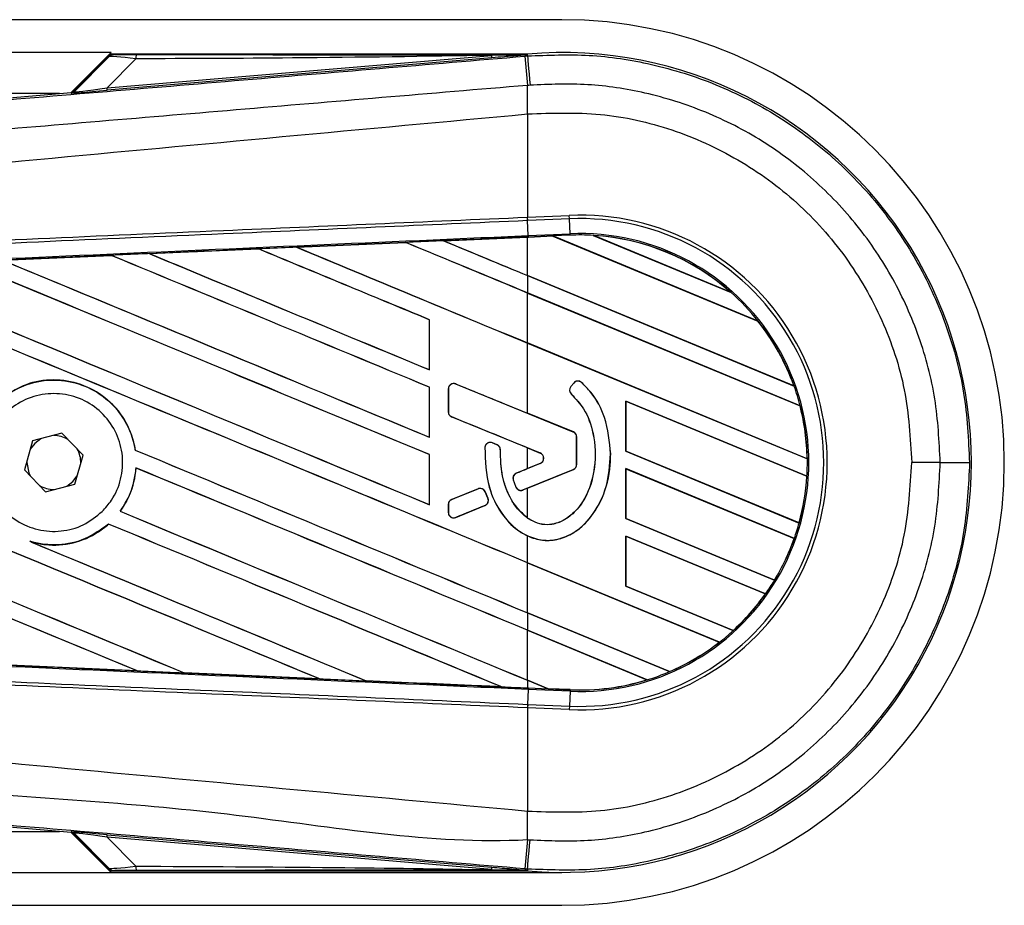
# Model space of a CAD drawing. Header units: millimetres. Extents: x 0 to 420, y 0 to 297.
# Tile 21 of 27: x 210 to 224, y 242 to 254. Entities that reach past the tile are written whole.
import ezdxf

# ---------------------------------------------------------------- set-up
doc = ezdxf.new("R2010")
doc.units = ezdxf.units.MM

msp = doc.modelspace()

# ---------------------------------------------------------------- linework, layer by layer
at = {"color": 7, "linetype": 'Continuous', "lineweight": 25}
for p, q in [((217.7473, 253.9935), (62.2527, 253.9935)), ((211.6386, 253.5492), (68.3614, 253.5492)), ((211.6386, 253.5492), (211.0966, 253.0072)), ((211.6319, 253.5216), (211.1366, 253.0263)), ((211.1401, 253.0188), (211.6087, 253.4904)), ((211.5834, 253.0711), (216.7964, 253.5107)), ((211.974, 253.4642), (211.5834, 253.0711)), ((216.7992, 253.477), (211.5863, 253.0374)), ((217.2798, 253.5286), (211.6489, 253.5286)), ((216.7992, 253.477), (216.7964, 253.5107)), ((217.2469, 253.4997), (217.283, 253.5028)), ((217.2798, 253.5285), (217.269, 253.5168)), ((217.2691, 253.518), (217.269, 253.5168)), ((217.2691, 253.518), (217.2798, 253.5286)), ((217.2798, 253.5285), (217.2808, 253.5286)), ((217.2798, 253.5285), (217.2798, 253.5286)), ((217.283, 253.5028), (217.2808, 253.5286)), ((211.5863, 253.0374), (211.5834, 253.0711)), ((210.939, 252.9939), (176.6523, 252.9939)), ((197.9189, 251.8961), (211.0951, 253.0071)), ((211.0986, 252.9995), (211.0951, 253.0071)), ((211.1366, 253.0263), (211.1401, 253.0188)), ((217.2833, 252.7174), (217.2836, 252.7174)), ((217.2833, 252.7174), (217.2833, 251.3189)), ((217.2833, 251.3189), (217.2821, 251.3188)), ((217.2833, 251.3189), (217.8476, 251.3435)), ((217.2854, 251.2717), (217.2833, 251.3189)), ((217.8497, 251.2964), (217.8476, 251.3435)), ((217.293, 251.0695), (217.2842, 251.2717)), ((217.2854, 251.2717), (217.2842, 251.2717)), ((217.8497, 251.2964), (217.2854, 251.2717)), ((217.8585, 251.0942), (217.8497, 251.2964)), ((216.1434, 250.9998), (217.2833, 251.0497)), ((217.6271, 251.0627), (217.2833, 251.0477)), ((217.2833, 251.0497), (217.2939, 251.0501)), ((217.2833, 250.5287), (217.2833, 251.0477)), ((217.293, 251.0695), (217.8585, 251.0942)), ((217.2939, 251.0501), (217.6251, 251.0646)), ((217.6252, 251.0645), (217.2939, 251.0501)), ((217.2939, 251.0501), (217.2939, 251.0501)), ((217.8594, 251.0748), (217.6251, 251.0646)), ((220.4076, 249.9121), (217.6251, 251.0646)), ((217.6252, 251.0645), (217.6271, 251.0627)), ((217.6271, 251.0627), (220.4051, 249.912)), ((217.8594, 251.0748), (217.8585, 251.0942)), ((218.1737, 251.0725), (220.0421, 250.2986)), ((218.1739, 251.0724), (218.1737, 251.0725)), ((218.1822, 251.07), (218.1739, 251.0724)), ((220.0343, 250.3029), (218.1822, 251.07)), ((214.1493, 250.9124), (215.6298, 250.9774)), ((214.1495, 250.9123), (214.1493, 250.9124)), ((215.6299, 250.9773), (214.1495, 250.9123)), ((214.1559, 250.9107), (214.1495, 250.9123)), ((215.6298, 250.9774), (215.6299, 250.9773)), ((215.6299, 250.9773), (215.6318, 250.9755)), ((216.1436, 250.9998), (216.1434, 250.9998)), ((216.15, 250.9982), (216.1436, 250.9998)), ((210.1644, 250.7367), (211.6401, 250.8019)), ((211.6401, 250.8019), (211.6403, 250.8017)), ((211.6403, 250.8017), (211.6422, 250.7999)), ((212.1563, 250.8247), (213.6348, 250.8898)), ((212.1566, 250.8245), (212.1563, 250.8247)), ((212.163, 250.8229), (212.1566, 250.8245)), ((213.6348, 250.8898), (213.6349, 250.8897)), ((213.6349, 250.8897), (213.6368, 250.8879)), ((220.8938, 249.0332), (217.2833, 250.5287)), ((217.2833, 250.5276), (217.2833, 250.2925)), ((217.2833, 250.5276), (220.8967, 249.0309)), ((220.979, 248.7617), (217.2833, 250.2925)), ((217.2833, 250.2914), (220.9771, 248.7614)), ((217.2833, 249.615), (217.2833, 250.2914)), ((220.0419, 250.2987), (220.0343, 250.3029)), ((220.0421, 250.2986), (220.0419, 250.2987)), ((215.9524, 249.9301), (215.9505, 249.9298)), ((215.9505, 249.9298), (215.9505, 249.2534)), ((215.9524, 249.2517), (215.9524, 249.9301)), ((220.4051, 249.912), (220.4075, 249.9121)), ((220.4075, 249.9121), (220.4076, 249.9121)), ((221.0733, 248.0452), (217.2833, 249.615)), ((217.2833, 249.614), (221.0753, 248.0433)), ((217.2833, 248.6626), (217.2833, 249.614)), ((215.9505, 249.2534), (215.9524, 249.2517)), ((216.3099, 249.059), (216.3103, 249.0599)), ((217.903, 248.4086), (216.3099, 249.059)), ((217.9083, 249.0725), (217.8679, 249.0241)), ((217.909, 249.0719), (217.8687, 249.0235)), ((217.909, 249.0719), (217.9083, 249.0725)), ((218.0132, 249.0801), (218.0139, 249.0808)), ((215.9524, 249.0164), (215.9505, 249.0162)), ((215.9505, 249.0162), (215.9505, 248.3398)), ((215.9524, 248.338), (215.9524, 249.0164)), ((216.2083, 248.9914), (216.2083, 248.6824)), ((216.2093, 248.9914), (216.2083, 248.9914)), ((216.2093, 248.9914), (216.2093, 248.6824)), ((217.8687, 249.0235), (217.8679, 249.0241)), ((217.8768, 248.9216), (217.8762, 248.9209)), ((220.8966, 249.031), (220.8938, 249.0332)), ((220.8967, 249.0309), (220.8966, 249.031)), ((221.0701, 247.8103), (218.6142, 248.8276)), ((218.6142, 248.8276), (218.6142, 248.149)), ((218.6162, 248.8257), (218.6142, 248.8276)), ((218.6162, 248.8257), (221.0681, 247.8101)), ((218.6162, 248.1493), (218.6162, 248.8257)), ((216.2093, 248.6824), (216.2083, 248.6824)), ((217.9034, 248.4095), (217.2833, 248.6626)), ((220.9771, 248.7614), (220.979, 248.7617)), ((220.979, 248.7617), (220.979, 248.7617)), ((216.2547, 248.6148), (216.2544, 248.6139)), ((216.2547, 248.6148), (217.4543, 248.125)), ((210.972, 248.391), (210.5744, 248.2894)), ((211.2588, 248.0974), (210.972, 248.391)), ((217.903, 248.4086), (217.9034, 248.4095)), ((210.5744, 248.2894), (210.4635, 247.8943)), ((215.9505, 248.3398), (215.9524, 248.338)), ((216.8058, 248.2617), (216.8062, 248.2626)), ((216.869, 248.2353), (216.8058, 248.2617)), ((216.869, 248.2353), (216.8694, 248.2362)), ((217.9484, 248.341), (217.9494, 248.341)), ((217.9484, 247.9708), (217.9484, 248.341)), ((217.9494, 247.9708), (217.9494, 248.341)), ((211.9659, 248.1636), (211.964, 248.1634)), ((215.9524, 248.1027), (215.9505, 248.1025)), ((215.9505, 248.1025), (215.9505, 247.4261)), ((215.9524, 247.4243), (215.9524, 248.1027)), ((216.7047, 248.1986), (216.7037, 248.1987)), ((216.9139, 248.168), (216.9148, 248.168)), ((217.2833, 248.1938), (217.4539, 248.1241)), ((217.2833, 247.9139), (217.2833, 248.1938)), ((217.4543, 248.125), (217.4539, 248.1241)), ((218.4087, 248.1115), (218.4097, 248.1115)), ((218.6142, 248.149), (218.6162, 248.1493)), ((218.6142, 248.149), (220.9645, 247.1755)), ((220.9629, 247.1772), (218.6162, 248.1493)), ((210.4948, 248.0056), (210.4946, 247.9959)), ((211.1479, 247.7023), (211.2588, 248.0974)), ((217.4543, 247.9826), (217.1311, 247.8507)), ((217.4539, 247.9835), (217.2833, 247.9139)), ((217.4543, 247.9826), (217.4539, 247.9835)), ((217.9484, 247.9708), (217.9494, 247.9708)), ((221.0753, 248.0433), (221.0733, 248.0452)), ((221.0753, 248.0433), (221.0753, 248.0433)), ((222.8766, 247.9959), (222.4902, 247.9959)), ((210.4635, 247.8943), (210.7503, 247.6007)), ((211.9742, 247.9226), (211.976, 247.9208)), ((217.1311, 247.8507), (217.1307, 247.8516)), ((217.219, 247.6239), (217.903, 247.9032)), ((217.2833, 247.6491), (217.9034, 247.9023)), ((217.903, 247.9032), (217.9034, 247.9023)), ((220.899, 246.9675), (218.6142, 247.9139)), ((218.6142, 247.9139), (218.6142, 247.2354)), ((218.6162, 247.912), (218.6142, 247.9139)), ((218.6162, 247.2356), (218.6162, 247.912)), ((218.6162, 247.912), (220.8969, 246.9673)), ((210.7503, 247.6007), (211.1479, 247.7023)), ((217.0888, 247.7618), (217.0879, 247.7615)), ((221.0681, 247.8101), (221.07, 247.8103)), ((221.07, 247.8103), (221.0701, 247.8103)), ((216.6123, 247.6389), (216.2547, 247.4929)), ((216.6123, 247.6389), (216.6119, 247.6398)), ((216.707, 247.6001), (216.7079, 247.6005)), ((216.7453, 247.5108), (216.707, 247.6001)), ((216.7079, 247.6005), (216.7462, 247.5112)), ((217.1239, 247.6637), (217.123, 247.6633)), ((217.219, 247.6239), (217.2194, 247.623)), ((217.2833, 247.2438), (217.2833, 247.6491)), ((216.2547, 247.4929), (216.2544, 247.4938)), ((216.7453, 247.5108), (216.7462, 247.5112)), ((211.7619, 247.3345), (211.7595, 247.3345)), ((215.9505, 247.4261), (215.9524, 247.4243)), ((216.2083, 247.4253), (216.2083, 247.3204)), ((216.2093, 247.4253), (216.2083, 247.4253)), ((216.2093, 247.3204), (216.2083, 247.3204)), ((216.2093, 247.4253), (216.2093, 247.3204)), ((216.3099, 247.2528), (216.7058, 247.4144)), ((216.7058, 247.4144), (216.7062, 247.4135)), ((216.3099, 247.2528), (216.3103, 247.2518)), ((218.6142, 247.2354), (218.6162, 247.2356)), ((218.6142, 247.2354), (220.6305, 246.4002)), ((220.6291, 246.4018), (218.6162, 247.2356)), ((220.9645, 247.1756), (220.9629, 247.1772)), ((220.9645, 247.1755), (220.9645, 247.1756)), ((211.603, 247.1626), (211.6042, 247.161)), ((210.5606, 246.9188), (210.5357, 246.9281)), ((217.2833, 246.6378), (217.2833, 247.0013)), ((220.5093, 246.2153), (218.6142, 247.0002)), ((218.6142, 247.0002), (218.6142, 246.3217)), ((218.6162, 246.9984), (218.6142, 247.0002)), ((218.6162, 246.322), (218.6162, 246.9984)), ((218.6162, 246.9984), (220.5068, 246.2152)), ((220.8969, 246.9673), (220.899, 246.9675)), ((220.899, 246.9675), (220.899, 246.9675)), ((219.8831, 245.561), (217.2833, 246.6378)), ((217.2833, 246.6368), (219.8801, 245.5612)), ((217.2833, 245.9604), (217.2833, 246.6368)), ((220.6304, 246.4003), (220.6291, 246.4018)), ((220.6305, 246.4002), (220.6304, 246.4003)), ((218.6142, 246.3217), (218.6162, 246.322)), ((218.6142, 246.3217), (220.0703, 245.7186)), ((220.0691, 245.7201), (218.6162, 246.322)), ((220.5068, 246.2152), (220.5092, 246.2153)), ((220.5092, 246.2153), (220.5093, 246.2153)), ((219.2054, 245.1642), (217.2833, 245.9604)), ((217.2833, 245.9593), (217.2833, 245.7242)), ((217.2833, 245.9593), (219.2067, 245.1627)), ((218.906, 245.0521), (217.2833, 245.7242)), ((217.2833, 245.7231), (218.9017, 245.0528)), ((217.2833, 245.0467), (217.2833, 245.7231)), ((220.0703, 245.7186), (220.0691, 245.7201)), ((220.0703, 245.7186), (220.0703, 245.7186)), ((219.8801, 245.5612), (219.883, 245.561)), ((219.883, 245.561), (219.8831, 245.561)), ((211.9918, 245.1743), (210.1634, 245.2551)), ((211.9914, 245.1745), (211.9835, 245.1767)), ((211.9914, 245.1745), (211.9918, 245.1743)), ((212.6279, 245.1483), (212.6303, 245.1463)), ((212.6305, 245.1461), (212.6303, 245.1463)), ((214.4612, 245.0656), (212.6305, 245.1461)), ((214.461, 245.0657), (214.453, 245.0679)), ((214.461, 245.0657), (214.4612, 245.0656)), ((215.0946, 245.0398), (215.0969, 245.0378)), ((215.0971, 245.0377), (215.0969, 245.0378)), ((217.5605, 244.9319), (217.2833, 245.0467)), ((217.2833, 245.0457), (217.563, 244.9298)), ((217.2833, 245.0457), (217.2833, 244.942)), ((218.9017, 245.0528), (218.9059, 245.0521)), ((218.9059, 245.0521), (218.906, 245.0521)), ((219.2066, 245.1627), (219.2054, 245.1642)), ((219.2067, 245.1627), (219.2066, 245.1627)), ((216.9282, 244.9576), (216.9202, 244.9599)), ((216.9282, 244.9576), (216.9283, 244.9575)), ((217.2833, 244.942), (217.2939, 244.9416)), ((217.293, 244.9222), (217.2842, 244.72)), ((217.8585, 244.8975), (217.293, 244.9222)), ((217.2939, 244.9416), (217.563, 244.9298)), ((217.5605, 244.9319), (217.5629, 244.9299)), ((217.8594, 244.9189), (217.5605, 244.9319)), ((217.5629, 244.9299), (217.8594, 244.9169)), ((217.8594, 244.9169), (217.563, 244.9298)), ((217.8594, 244.9169), (217.8585, 244.8975)), ((217.8594, 244.9169), (217.8594, 244.9189)), ((217.8594, 244.9169), (217.8594, 244.9169)), ((217.8585, 244.8975), (217.8497, 244.6953)), ((217.2821, 244.6729), (217.2833, 244.6729)), ((217.2854, 244.72), (217.2833, 244.6729)), ((217.2833, 244.6729), (217.2833, 243.2743)), ((217.8476, 244.6482), (217.2833, 244.6729)), ((217.2842, 244.72), (217.2854, 244.72)), ((217.2854, 244.72), (217.8497, 244.6953)), ((217.8497, 244.6953), (217.8476, 244.6482)), ((211.0951, 242.9847), (197.9189, 244.0957)), ((217.2833, 243.2743), (217.2836, 243.2743)), ((176.6523, 242.9978), (210.939, 242.9978)), ((211.0951, 242.9847), (211.0986, 242.9922)), ((211.0966, 242.9845), (211.6386, 242.4425)), ((211.1401, 242.9729), (211.1366, 242.9654)), ((211.1366, 242.9654), (211.6319, 242.4701)), ((211.6087, 242.5013), (211.1401, 242.9729)), ((211.5834, 242.9206), (211.5863, 242.9543)), ((216.7964, 242.481), (211.5834, 242.9206)), ((211.5834, 242.9206), (211.974, 242.5275)), ((211.5863, 242.9543), (216.7992, 242.5147)), ((216.7964, 242.481), (216.7992, 242.5147)), ((175.3195, 242.4425), (211.6386, 242.4425)), ((211.6386, 242.4425), (217.7473, 242.4425)), ((211.6489, 242.4631), (217.2798, 242.4631)), ((217.283, 242.4889), (217.247, 242.492)), ((217.269, 242.4749), (217.2798, 242.4632)), ((217.269, 242.4749), (217.2691, 242.4737)), ((217.2691, 242.4737), (217.2798, 242.4631)), ((217.2808, 242.4631), (217.2798, 242.4632)), ((217.2798, 242.4631), (217.2798, 242.4632)), ((217.283, 242.4889), (217.2808, 242.4631)), ((175.3195, 241.9982), (217.7473, 241.9982))]:
    msp.add_line(p, q, dxfattribs=at)
at = {"color": 7, "linetype": 'Continuous', "lineweight": 25, "flags": 128}
for points in [[(217.2691, 253.518), (217.0044, 253.5139), (216.7964, 253.5107)], [(217.283, 253.5028), (217.2837, 253.4948), (217.2856, 253.4724), (217.2886, 253.4364), (217.2927, 253.3879), (217.2977, 253.3287), (217.3035, 253.2605), (217.3098, 253.1858), (217.3165, 253.1069)], [(210.6864, 248.3181), (210.602, 248.255), (210.5431, 248.1781)], [(210.4946, 247.9959), (210.5225, 247.8556), (210.5443, 247.8116)], [(211.0359, 247.6737), (211.1203, 247.7367), (211.1792, 247.8136)], [(217.2939, 244.9416), (217.2938, 244.941), (217.2938, 244.9399), (217.2937, 244.9382), (217.2936, 244.936), (217.2935, 244.9333), (217.2934, 244.9301), (217.2932, 244.9263), (217.293, 244.9222)], [(217.283, 242.4889), (217.2837, 242.497), (217.2856, 242.5193), (217.2886, 242.5553), (217.2927, 242.6038), (217.2977, 242.663), (217.3035, 242.7312), (217.3098, 242.8059), (217.3165, 242.8848)], [(216.7964, 242.481), (217.0611, 242.4769), (217.2691, 242.4737)]]:
    msp.add_lwpolyline(points, dxfattribs=at)
at = {"color": 7, "linetype": 'Continuous', "lineweight": 25}
for centre, radius, start, end in [((217.7473, 247.9959), 5.9977, 270, 90), ((212.2109, 253.4734), 0.2371, 168.48217, 182.22881), ((432.4003, 271.3333), 215.8912, 184.738282, 184.843724), ((217.7473, 247.9959), 5.5524, 265.18028, 94.81972), ((153.1454, 252.3264), 64.1395, 0.349329, 0.694477), ((211.093, 253.0659), 0.0666, 274.82136, 314.99836), ((217.9938, 247.9959), 3.3508, 267.5, 92.5), ((217.9938, 247.9959), 3.3037, 267.5, 92.5), ((217.9938, 247.9959), 3.1013, 267.5, 92.5), ((217.9938, 247.9959), 3.0819, 86.65309, 92.5), ((217.9938, 247.9959), 3.0819, 48.34691, 86.65309), ((217.9938, 247.9959), 3.0818, 48.35056, 86.64944), ((217.9938, 247.9959), 3.0799, 48.50755, 86.49245), ((217.9938, 247.9959), 3.0819, 38.44471, 48.34691), ((217.9938, 247.9959), 3.0799, 19.68237, 38.47326), ((217.9938, 247.9959), 3.0818, 19.6263, 38.44589), ((217.9938, 247.9959), 3.0819, 19.62504, 38.44471), ((216.2823, 248.9914), 0.073, 67.79071, 180), ((217.9651, 249.0251), 0.074, 48.8059, 140.16689), ((217.9651, 249.0251), 0.073, 48.8059, 140.16689), ((217.9248, 248.9767), 0.074, 140.16689, 228.97709), ((217.9248, 248.9767), 0.073, 140.16689, 228.97709), ((217.9938, 247.9959), 3.0819, 14.38831, 19.62504), ((216.2823, 248.6824), 0.073, 180, 247.79071), ((217.9938, 247.9959), 3.0799, 0.91722, 14.39314), ((217.9938, 247.9959), 3.0819, 0.8818, 14.38831), ((217.9938, 247.9959), 3.0818, 0.88252, 14.38869), ((217.8754, 248.341), 0.073, 0, 67.79071), ((217.8754, 248.341), 0.074, 0, 67.79071), ((210.8611, 247.9959), 0.3665, 58.46951, 90.18729), ((216.7776, 248.1944), 0.073, 67.29049, 176.67135), ((210.8611, 247.9959), 0.3665, 358.46951, 30.18729), ((216.8408, 248.1679), 0.073, 0.035, 67.29049), ((217.4252, 248.0538), 0.0759, 292.20926, 67.79071), ((217.4252, 248.0538), 0.0769, 292.20926, 67.79071), ((217.8754, 247.9708), 0.073, 292.20929, 0), ((217.8754, 247.9708), 0.074, 292.20929, 0), ((217.9938, 247.9959), 3.0819, 356.54814, 0.8818), ((222.9584, 571.7761), 323.7803, 269.985518, 270.05581), ((217.1587, 247.7831), 0.073, 112.20926, 196.93498), ((217.9938, 247.9959), 3.0799, 344.58576, 356.54166), ((217.9938, 247.9959), 3.0819, 344.56307, 356.54814), ((217.9938, 247.9959), 3.0818, 344.56347, 356.54818), ((210.8611, 247.9959), 0.3665, 238.46951, 270.18729), ((216.6399, 247.5713), 0.073, 23.24584, 112.20927), ((217.1914, 247.6915), 0.073, 202.3787, 292.20929), ((216.2823, 247.4253), 0.073, 112.20927, 180), ((216.6782, 247.482), 0.073, 292.20926, 23.24584), ((216.2823, 247.3204), 0.073, 180, 292.20926), ((217.9938, 247.9959), 3.0819, 340.50758, 344.56307), ((217.9938, 247.9959), 3.0799, 328.83169, 340.49144), ((217.9938, 247.9959), 3.0818, 328.81915, 340.50735), ((217.9938, 247.9959), 3.0819, 328.81902, 340.50758), ((217.9938, 247.9959), 3.0819, 324.70717, 328.81902), ((217.9938, 247.9959), 3.0799, 312.36308, 324.68039), ((217.9938, 247.9959), 3.0819, 312.36028, 324.70717), ((217.9938, 247.9959), 3.0818, 312.36013, 324.70666), ((217.9938, 247.9959), 3.0819, 307.80908, 312.36028), ((217.9938, 247.9959), 3.0799, 293.16504, 307.76752), ((217.9938, 247.9959), 3.0818, 293.17491, 307.80821), ((217.9938, 247.9959), 3.0819, 293.17547, 307.80908), ((217.9938, 247.9959), 3.0799, 267.5, 287.14432), ((217.9938, 247.9959), 3.0819, 267.5, 287.21651), ((217.9938, 247.9959), 3.0818, 267.5, 287.2149), ((217.9938, 247.9959), 3.0819, 287.21651, 293.17547), ((153.1454, 243.6653), 64.1395, 359.305525, 359.650671), ((211.093, 242.9258), 0.0666, 45.00164, 85.17864), ((409.922, 226.5541), 193.3331, 175.15357, 175.271316), ((212.2109, 242.5183), 0.2371, 177.77119, 191.51783)]:
    msp.add_arc(centre, radius, start, end, dxfattribs=at)
for centre, major_axis, ratio, start_param, end_param in [((212.1581, 253.413), (0.5501, -0.0763), 0.0487304, 1.918813, 3.0956999), ((212.1581, 253.524), (0.4708, 0.0011), 0.0065928, 3.1443057, 4.3211926), ((211.8812, 253.1343), (0.7412, 0.116), 0.0239119, 3.1183319, 4.2952188), ((211.0895, 253.0735), (0.0281, -0.0604), 0.9999568, 5.9325602, 6.6338104), ((211.8868, 253.0679), (0.7882, 0.0684), 0.0060141, 3.1437754, 4.3206622), ((217.2833, 247.7205), (190.4364, 8.3172), 0.0174384, 1.5700347, 1.575986), ((217.4795, 251.1249), (0.1457, -0.0603), 0.0036879, 0.0095441, 0.0354168), ((217.2833, 251.4139), (190.5464, -78.9329), 0.0080625, 4.6992803, 4.7157288), ((217.2833, 247.7205), (190.4364, 8.3172), 0.0174384, 1.5787074, 1.5864581), ((217.2833, 251.4139), (190.4354, -78.8869), 0.0080625, 4.6993054, 4.7157288), ((217.2833, 248.4926), (190.5464, -78.9329), 0.0080625, 1.5741362, 1.5828143), ((217.2833, 248.4926), (190.4354, -78.8869), 0.0080625, 1.5741362, 1.5828089), ((217.2833, 252.3275), (190.5464, -78.9329), 0.0080625, 4.7097464, 4.7157288), ((217.2833, 252.3275), (190.4354, -78.8869), 0.0080625, 4.7097775, 4.7157288), ((217.2833, 247.7205), (190.4364, 8.3172), 0.0174384, 1.5996611, 1.6073895), ((217.2833, 246.6653), (190.5464, -78.9329), 0.0080625, 1.5811211, 1.6037566), ((217.2833, 246.6653), (190.4354, -78.8869), 0.0080625, 1.5811349, 1.6037626), ((217.2833, 250.5002), (190.5464, -78.9329), 0.0080625, 4.6888185, 4.7087439), ((217.2833, 247.7205), (190.4364, 8.3172), 0.0174384, 1.5891842, 1.5969256), ((217.2833, 250.5002), (190.4354, -78.8869), 0.0080625, 4.688838, 4.70873), ((217.2833, 247.5789), (190.5464, -78.9329), 0.0080625, 1.5811211, 1.5932852), ((217.2833, 247.5789), (190.4354, -78.8869), 0.0080625, 1.5811349, 1.5932856), ((217.2833, 248.6729), (190.5464, -78.9329), 0.0080625, 4.6679028, 4.7087439), ((217.2833, 248.6729), (190.4354, -78.8869), 0.0080625, 4.6679124, 4.70873), ((217.2833, 245.7516), (190.5464, -78.9329), 0.0080625, 1.5811211, 1.6142297), ((217.2833, 245.7516), (190.4354, -78.8869), 0.0080625, 1.5811349, 1.6142408), ((217.2833, 249.5865), (190.5464, -78.9329), 0.0080625, 4.6783598, 4.7087439), ((217.2833, 249.5865), (190.4354, -78.8869), 0.0080625, 4.678374, 4.70873), ((217.2833, 244.8379), (190.5464, -78.9329), 0.0080625, 1.5741362, 1.6247061), ((217.2833, 244.8379), (190.4354, -78.8869), 0.0080625, 1.5741362, 1.6247216), ((217.2833, 241.1833), (190.5464, -78.9329), 0.0080625, 1.6019097, 1.6666749), ((217.2833, 241.1833), (190.4354, -78.8869), 0.0080625, 1.6019696, 1.6666926), ((217.2833, 245.0182), (190.5464, -78.9329), 0.0080625, 4.6260612, 4.6913082), ((217.2833, 245.0182), (190.4354, -78.8869), 0.0080625, 4.6260664, 4.6912803), ((217.2833, 242.097), (190.5464, -78.9329), 0.0080625, 1.5889473, 1.6561698), ((217.2833, 242.097), (190.4354, -78.8869), 0.0080625, 1.5889989, 1.6561903), ((217.2833, 250.4588), (190.5465, -77.8025), 0.0080793, 4.7105814, 4.7156879), ((217.2833, 246.3976), (190.5465, -77.8025), 0.0080793, 1.5740952, 1.5794954), ((217.2833, 249.8656), (190.5464, -79.7505), 0.0080502, 4.7132542, 4.713586), ((217.2833, 247.7592), (190.5464, -78.9329), 0.0080625, 4.6878089, 4.7157288), ((217.2833, 247.7592), (190.4354, -78.8869), 0.0080625, 4.6878027, 4.7157288), ((217.2833, 243.9243), (190.5464, -78.9329), 0.0080625, 1.5741362, 1.6020023), ((217.2833, 243.9243), (190.4354, -78.8869), 0.0080625, 1.5741362, 1.602009), ((217.2833, 249.71), (190.5465, 77.8024), 0.0080793, 4.7082891, 4.7090901), ((217.2833, 249.71), (190.5465, 77.8025), 0.0080793, 4.70369, 4.7055665), ((217.2833, 245.853), (190.5465, 77.8025), 0.0080793, 1.5674974, 1.5678331), ((217.2833, 246.8456), (190.5464, -78.9329), 0.0080625, 4.6867355, 4.7157288), ((217.2833, 246.8456), (190.4354, -78.8869), 0.0080625, 4.6867314, 4.7157288), ((217.2833, 245.853), (190.5465, 77.8024), 0.0080793, 1.5705262, 1.5726039), ((217.2833, 243.0106), (190.5464, -78.9329), 0.0080625, 1.5759992, 1.6039513), ((217.2833, 243.0106), (190.4354, -78.8869), 0.0080625, 1.576043, 1.6039624), ((217.2833, 245.9319), (190.5464, -78.9329), 0.0080625, 4.6803096, 4.7042548), ((217.2833, 245.9319), (190.4354, -78.8869), 0.0080625, 4.6804198, 4.7042351), ((217.2833, 248.2713), (190.4364, -8.3172), 0.0174384, 4.6757396, 4.6853172), ((217.2833, 248.2713), (190.4364, -8.3172), 0.0174384, 4.6887021, 4.6982878), ((217.2833, 248.2713), (190.4364, -8.3172), 0.0174384, 4.7016568, 4.7112438), ((217.7429, 244.8553), (0.18, -0.0746), 0.0029846, 3.1508455, 3.1767181), ((211.0895, 242.9182), (-0.0281, -0.0604), 0.9999568, 2.7909675, 3.4922178), ((211.8868, 242.9238), (0.7882, -0.0684), 0.0060141, 1.9625231, 3.1394099), ((211.8812, 242.8574), (0.7412, -0.116), 0.0239119, 1.9879665, 3.1648534), ((212.1581, 242.5788), (0.5501, 0.0763), 0.0487304, 3.1874854, 4.3643723), ((212.1581, 242.4677), (0.4708, -0.0011), 0.0065928, 1.9619927, 3.1388796)]:
    msp.add_ellipse(centre, major_axis=major_axis, ratio=ratio, start_param=start_param, end_param=end_param, dxfattribs=at)
for points, knots in [([(197.9363, 251.8801), (200.4349, 252.0888), (204.2413, 252.4067), (209.3703, 252.8369), (213.3078, 253.1678), (215.9341, 253.3891), (217.2469, 253.4997)], [0, 0, 0, 0, 0.38905274, 0.59267292, 0.79638077, 1, 1, 1, 1]), ([(211.6873, 253.5229), (211.6708, 253.521), (211.6413, 253.5176), (211.6187, 253.4987), (211.6087, 253.4904)], [0, 0, 0, 0, 0.56, 1, 1, 1, 1]), ([(211.6087, 253.4904), (211.6104, 253.4936), (211.6134, 253.4992), (211.6262, 253.5147), (211.6319, 253.5216)], [0, 0, 0, 0, 0.5593923, 1, 1, 1, 1]), ([(211.6489, 253.5286), (211.6469, 253.5285), (211.6422, 253.5281), (211.6362, 253.5255), (211.633, 253.5226), (211.6319, 253.5216)], [0, 0, 0, 0, 0.3193957, 0.7481913, 1, 1, 1, 1]), ([(211.6489, 253.5286), (211.66, 253.5276), (211.6799, 253.5257), (211.685, 253.5238), (211.6873, 253.5229)], [0, 0, 0, 0, 0.560586, 1, 1, 1, 1]), ([(216.7964, 253.5107), (215.8961, 253.4967), (214.2885, 253.4718), (212.6811, 253.4665), (211.974, 253.4642)], [0, 0, 0, 0, 0.5600252, 1, 1, 1, 1]), ([(211.9786, 253.5207), (212.9664, 253.5203), (214.7306, 253.5195), (216.4934, 253.5184), (217.2691, 253.518)], [0, 0, 0, 0, 0.5599728, 1, 1, 1, 1]), ([(217.269, 253.5168), (217.266, 253.5166), (217.2583, 253.5159), (217.2434, 253.5146), (217.2209, 253.5127), (217.1873, 253.5098), (217.1372, 253.5056), (217.0626, 253.4992), (216.9473, 253.4895), (216.8557, 253.4817), (216.7992, 253.477)], [0, 0, 0, 0, 0.0199034, 0.0510155, 0.0969562, 0.1650388, 0.266176, 0.4166536, 0.6407761, 1, 1, 1, 1]), ([(217.283, 253.5028), (217.5611, 253.514), (218.1239, 253.5368), (218.9871, 253.4042), (219.8544, 253.1337), (220.6834, 252.7087), (221.4362, 252.1462), (222.0777, 251.4713), (222.6025, 250.6913), (222.9822, 249.8421), (223.2275, 248.9325), (223.2582, 248.3111), (223.2738, 247.996)], [0, 0, 0, 0, 0.0912304, 0.1846225, 0.285093, 0.3884772, 0.4889466, 0.5923296, 0.6927987, 0.7961814, 0.8966347, 1, 1, 1, 1]), ([(217.2801, 253.1038), (217.2801, 253.1038), (215.9642, 252.9935), (213.3322, 252.7708), (209.3858, 252.4396), (204.2479, 252.0085), (200.4355, 251.6901), (197.9341, 251.4812)], [0, 0, 0, 0, 0.0000007, 0.2037107, 0.4074721, 0.6112331, 1, 1, 1, 1]), ([(217.3165, 253.1069), (217.3044, 253.105), (217.2923, 253.1032), (217.2801, 253.1038), (217.2801, 253.1038)], [0, 0, 0, 0, 0.9996347, 1, 1, 1, 1]), ([(222.8766, 247.9959), (222.8622, 248.2842), (222.8335, 248.8608), (222.609, 249.7017), (222.2547, 250.4933), (221.772, 251.2154), (221.1735, 251.8443), (220.4796, 252.3661), (219.7064, 252.7619), (218.905, 253.0142), (218.0999, 253.1376), (217.5776, 253.1171), (217.3165, 253.1069)], [0, 0, 0, 0, 0.1019155, 0.2038336, 0.305753, 0.4076712, 0.509602, 0.6115312, 0.7134615, 0.8153929, 0.9076964, 1, 1, 1, 1]), ([(197.9358, 250.8179), (198.0104, 250.8299), (198.4709, 250.9038), (200.4915, 251.1095), (204.6429, 251.5381), (210.6326, 252.1023), (215.0655, 252.5123), (217.2833, 252.7174)], [0, 0, 0, 0, 0.0117013, 0.0722088, 0.3141935, 0.6568871, 1, 1, 1, 1]), ([(217.2836, 252.7174), (217.6134, 252.7292), (218.274, 252.7528), (219.2471, 252.5321), (220.1516, 252.1224), (220.9559, 251.5381), (221.6184, 250.7954), (222.1126, 249.9339), (222.432, 248.9868), (222.4708, 248.3259), (222.4902, 247.9959)], [0, 0, 0, 0, 0.1248804, 0.2501396, 0.3746494, 0.4998125, 0.6247642, 0.7495577, 0.8749238, 1, 1, 1, 1]), ([(197.9428, 250.4755), (198.629, 250.5054), (200.1479, 250.5717), (202.5032, 250.6744), (205.0082, 250.7836), (206.8889, 250.8656), (208.7697, 250.9476), (210.6506, 251.0296), (213.6969, 251.1625), (215.9078, 251.2589), (217.2821, 251.3188)], [0, 0, 0, 0, 0.1067875, 0.2363437, 0.3660006, 0.49568, 0.5280684, 0.6576246, 0.7871807, 1, 1, 1, 1]), ([(217.2842, 251.2717), (215.91, 251.2117), (213.6993, 251.1153), (210.6533, 250.9825), (208.7727, 250.9004), (206.892, 250.8184), (205.0115, 250.7364), (202.5068, 250.6271), (200.1517, 250.5244), (198.633, 250.4582), (197.9468, 250.4283)], [0, 0, 0, 0, 0.2128192, 0.3423754, 0.4719315, 0.5043199, 0.6339993, 0.7636563, 0.8932125, 1, 1, 1, 1]), ([(198.1981, 250.2189), (198.9169, 250.2515), (200.6142, 250.3285), (202.8042, 250.4273), (205.2561, 250.5373), (207.71, 250.647), (210.6571, 250.7779), (213.6058, 250.908), (215.8181, 251.0051), (217.0472, 251.0588), (217.293, 251.0695)], [0, 0, 0, 0, 0.1133009, 0.26751, 0.3446127, 0.4988218, 0.6530308, 0.8072398, 0.9614489, 1, 1, 1, 1]), ([(217.2939, 251.0501), (217.0481, 251.0393), (216.6647, 251.0226), (216.2813, 251.0058), (216.1436, 250.9998)], [0, 0, 0, 0, 0.6409226, 1, 1, 1, 1]), ([(217.2939, 251.0501), (217.2939, 251.0505), (217.2938, 251.0512), (217.2937, 251.055), (217.2934, 251.061), (217.2931, 251.0667), (217.293, 251.0695)], [0, 0, 0, 0, 0.2238785, 0.4825856, 0.7412928, 1, 1, 1, 1]), ([(214.1493, 250.9124), (214.116, 250.9109), (213.9445, 250.9034), (213.773, 250.8959), (213.6348, 250.8898)], [0, 0, 0, 0, 0.1936854, 1, 1, 1, 1]), ([(216.1434, 250.9998), (216.1102, 250.9984), (215.939, 250.9909), (215.7678, 250.9834), (215.6298, 250.9774)], [0, 0, 0, 0, 0.1939728, 1, 1, 1, 1]), ([(211.6403, 250.8017), (211.3135, 250.7873), (210.8217, 250.7655), (210.33, 250.7438), (210.165, 250.7364)], [0, 0, 0, 0, 0.6645692, 1, 1, 1, 1]), ([(212.1563, 250.8247), (212.123, 250.8232), (211.951, 250.8156), (211.7789, 250.808), (211.6401, 250.8019)], [0, 0, 0, 0, 0.1930537, 1, 1, 1, 1]), ([(213.6349, 250.8897), (213.6259, 250.8893), (213.1331, 250.8676), (212.6403, 250.8459), (212.1566, 250.8245)], [0, 0, 0, 0, 0.0183639, 1, 1, 1, 1]), ([(211.9659, 248.1636), (211.961, 248.1914), (211.9344, 248.3424), (211.8231, 248.6047), (211.5683, 248.8888), (211.2323, 249.0731), (210.856, 249.1341), (210.4919, 249.0762), (210.2912, 248.9534), (210.198, 248.8965)], [0, 0, 0, 0, 0.037003, 0.2010348, 0.3650919, 0.5292097, 0.6934103, 0.8576873, 1, 1, 1, 1]), ([(210.1992, 248.8949), (210.2828, 248.9469), (210.4731, 249.0653), (210.8242, 249.1317), (211.2017, 249.0812), (211.5423, 248.9065), (211.8044, 248.6296), (211.9274, 248.3614), (211.957, 248.201), (211.964, 248.1634)], [0, 0, 0, 0, 0.12869363, 0.29295089, 0.45724508, 0.62151703, 0.78571657, 0.94983236, 1, 1, 1, 1]), ([(216.3103, 249.0599), (216.3025, 249.0623), (216.2866, 249.067), (216.2614, 249.0638), (216.2386, 249.0529), (216.2208, 249.0349), (216.2101, 249.0134), (216.2089, 248.9982), (216.2083, 248.9914)], [0, 0, 0, 0, 0.1692483, 0.3414713, 0.5136948, 0.6859172, 0.858137, 1, 1, 1, 1]), ([(218.4087, 248.1115), (218.3925, 248.2792), (218.3638, 248.576), (218.1924, 248.9027), (218.057, 249.0367), (218.0132, 249.0801)], [0, 0, 0, 0, 0.4680217, 0.8279478, 1, 1, 1, 1]), ([(218.4097, 248.1115), (218.3934, 248.2794), (218.3648, 248.5764), (218.1932, 248.9033), (218.0577, 249.0374), (218.0139, 249.0808)], [0, 0, 0, 0, 0.4679981, 0.8279401, 1, 1, 1, 1]), ([(211.5181, 247.3328), (211.4362, 247.2663), (211.2726, 247.1333), (210.9609, 247.0512), (210.6434, 247.0702), (210.3489, 247.1951), (210.1128, 247.41), (209.961, 247.691), (209.9109, 248.0063), (209.9679, 248.3203), (210.1256, 248.5977), (210.3661, 248.8074), (210.6627, 248.9257), (210.9817, 248.9392), (211.2873, 248.8462), (211.5449, 248.6572), (211.7253, 248.3938), (211.8085, 248.0852), (211.784, 247.7679), (211.6749, 247.5087), (211.5616, 247.3817), (211.5181, 247.3328)], [0, 0, 0, 0, 0.0537008, 0.107401, 0.161118, 0.214849, 0.268575, 0.3222758, 0.3759418, 0.429583, 0.4832243, 0.5368906, 0.5905915, 0.6443177, 0.6980486, 0.7517655, 0.8054595, 0.8591318, 0.9127903, 0.9664454, 1, 1, 1, 1]), ([(217.8768, 248.9216), (217.936, 248.8579), (218.0769, 248.7061), (218.1972, 248.3581), (218.2121, 247.9558), (218.1173, 247.5913), (217.9563, 247.3464), (217.785, 247.2104), (217.6248, 247.1512), (217.4805, 247.1504), (217.3459, 247.1978), (217.1828, 247.3102), (217.0317, 247.5208), (216.925, 247.8268), (216.9178, 248.0482), (216.9139, 248.168)], [0, 0, 0, 0, 0.0744353, 0.177241, 0.3086024, 0.4174643, 0.4963546, 0.5570675, 0.6030224, 0.6410452, 0.6789529, 0.7243011, 0.8099663, 0.8972232, 1, 1, 1, 1]), ([(217.8762, 248.9209), (217.9353, 248.8572), (218.076, 248.7056), (218.1962, 248.3579), (218.2111, 247.9559), (218.1164, 247.5918), (217.9557, 247.3471), (217.7846, 247.2114), (217.6246, 247.1521), (217.4809, 247.1515), (217.3689, 247.19), (217.3075, 247.2286), (217.2833, 247.2438)], [0, 0, 0, 0, 0.1057973, 0.2519537, 0.4387447, 0.5935245, 0.7056507, 0.7919163, 0.8571803, 0.9111569, 0.9649703, 1, 1, 1, 1]), ([(216.2083, 248.6824), (216.2091, 248.6741), (216.2108, 248.6575), (216.2235, 248.6354), (216.2392, 248.621), (216.2505, 248.6157), (216.2544, 248.6139)], [0, 0, 0, 0, 0.2844746, 0.5694513, 0.8544304, 1, 1, 1, 1]), ([(216.8062, 248.2626), (216.7984, 248.2651), (216.7825, 248.27), (216.7573, 248.2669), (216.7344, 248.2562), (216.7165, 248.2384), (216.7062, 248.2181), (216.7045, 248.2043), (216.7037, 248.1987)], [0, 0, 0, 0, 0.1734899, 0.3501499, 0.52681, 0.7034698, 0.8801287, 1, 1, 1, 1]), ([(216.9148, 248.168), (216.914, 248.1763), (216.9124, 248.1929), (216.8996, 248.215), (216.8841, 248.2291), (216.873, 248.2345), (216.8694, 248.2362)], [0, 0, 0, 0, 0.2867523, 0.5740178, 0.8612836, 1, 1, 1, 1]), ([(216.7037, 248.1987), (216.7098, 248.0164), (216.7204, 247.7023), (216.902, 247.3199), (217.0996, 247.1029), (217.237, 247.0269), (217.2833, 247.0013)], [0, 0, 0, 0, 0.38585885, 0.66493358, 0.88714782, 1, 1, 1, 1]), ([(216.7047, 248.1986), (216.7109, 248.0165), (216.7215, 247.7029), (216.9025, 247.3189), (217.1203, 247.0868), (217.3445, 246.9631), (217.5613, 246.9299), (217.7697, 246.9697), (217.9884, 247.0869), (218.2059, 247.318), (218.3763, 247.6766), (218.3975, 247.9619), (218.4087, 248.1115)], [0, 0, 0, 0, 0.16536363, 0.28478887, 0.37991797, 0.45322426, 0.51522419, 0.57710116, 0.6445431, 0.73950389, 0.86339606, 1, 1, 1, 1]), ([(217.2833, 247.2438), (217.2362, 247.2859), (217.1082, 247.4003), (216.9542, 247.6846), (216.9171, 247.9669), (216.9152, 248.139), (216.9148, 248.168)], [0, 0, 0, 0, 0.1837852, 0.4983769, 0.9154383, 1, 1, 1, 1]), ([(217.2833, 247.0013), (217.3535, 246.976), (217.491, 246.9263), (217.7109, 246.951), (217.9162, 247.0394), (218.1277, 247.2176), (218.3222, 247.5277), (218.4028, 247.8545), (218.4083, 248.0618), (218.4097, 248.1115)], [0, 0, 0, 0, 0.1181192, 0.2313231, 0.3438681, 0.4724961, 0.6678894, 0.9204553, 1, 1, 1, 1]), ([(223.2738, 247.996), (223.259, 247.6897), (223.2291, 247.0683), (222.9882, 246.1664), (222.6069, 245.3084), (222.0888, 244.5342), (221.443, 243.8515), (220.6984, 243.2924), (219.8628, 242.8614), (219.0021, 242.5908), (218.1306, 242.4555), (217.5677, 242.4777), (217.283, 242.4889)], [0, 0, 0, 0, 0.100465, 0.2038434, 0.3043094, 0.4076889, 0.5081552, 0.611535, 0.7120023, 0.8153833, 0.9066108, 1, 1, 1, 1]), ([(217.2836, 243.2743), (217.6134, 243.2625), (218.274, 243.2389), (219.2471, 243.4596), (220.1516, 243.8693), (220.9559, 244.4536), (221.6184, 245.1963), (222.1126, 246.0579), (222.432, 247.0049), (222.4708, 247.6658), (222.4902, 247.9959)], [0, 0, 0, 0, 0.1248804, 0.2501396, 0.3746494, 0.4998125, 0.6247642, 0.7495577, 0.8749238, 1, 1, 1, 1]), ([(217.3165, 242.8848), (217.5776, 242.8746), (218.0999, 242.8541), (218.905, 242.9775), (219.7064, 243.2298), (220.4796, 243.6256), (221.1735, 244.1474), (221.772, 244.7763), (222.2547, 245.4984), (222.609, 246.29), (222.8335, 247.1309), (222.8622, 247.7075), (222.8766, 247.9959)], [0, 0, 0, 0, 0.0923036, 0.1846071, 0.2865385, 0.3884688, 0.490398, 0.5923288, 0.694247, 0.7961664, 0.8980845, 1, 1, 1, 1]), ([(211.9742, 247.9226), (211.9551, 247.7979), (211.9227, 247.5864), (211.807, 247.4078), (211.7595, 247.3345)], [0, 0, 0, 0, 0.5894269, 1, 1, 1, 1]), ([(211.7619, 247.3345), (211.7996, 247.3922), (211.9056, 247.5549), (211.9632, 247.7637), (211.9747, 247.9046), (211.976, 247.9208)], [0, 0, 0, 0, 0.3272237, 0.9225469, 1, 1, 1, 1]), ([(217.1307, 247.8516), (217.1234, 247.8478), (217.1088, 247.84), (217.0931, 247.8201), (217.0845, 247.7964), (217.0841, 247.776), (217.0871, 247.7647), (217.0879, 247.7615)], [0, 0, 0, 0, 0.2240403, 0.4520934, 0.6801462, 0.9081986, 1, 1, 1, 1]), ([(217.0879, 247.7615), (217.0905, 247.7531), (217.0957, 247.7364), (217.107, 247.7035), (217.1166, 247.6794), (217.123, 247.6633)], [0, 0, 0, 0, 0.2520744, 0.5041484, 1, 1, 1, 1]), ([(217.0888, 247.7618), (217.0914, 247.7534), (217.0967, 247.7367), (217.108, 247.7039), (217.1175, 247.6797), (217.1239, 247.6637)], [0, 0, 0, 0, 0.2522974, 0.5045943, 1, 1, 1, 1]), ([(216.7079, 247.6005), (216.704, 247.6077), (216.696, 247.6222), (216.6757, 247.6375), (216.6519, 247.6457), (216.6296, 247.6457), (216.6168, 247.6414), (216.6119, 247.6398)], [0, 0, 0, 0, 0.2131585, 0.4303443, 0.6475311, 0.8647193, 1, 1, 1, 1]), ([(217.123, 247.6633), (217.1268, 247.6561), (217.1346, 247.6415), (217.1546, 247.6258), (217.1783, 247.6173), (217.201, 247.6169), (217.2141, 247.6213), (217.2194, 247.623)], [0, 0, 0, 0, 0.2112772, 0.4263684, 0.6414599, 0.8565516, 1, 1, 1, 1]), ([(216.2544, 247.4938), (216.2471, 247.49), (216.2324, 247.4823), (216.2168, 247.4623), (216.2092, 247.4423), (216.2085, 247.4296), (216.2083, 247.4253)], [0, 0, 0, 0, 0.2798496, 0.5648212, 0.8497894, 1, 1, 1, 1]), ([(216.7062, 247.4135), (216.7135, 247.4173), (216.7281, 247.425), (216.7439, 247.445), (216.7524, 247.4687), (216.7529, 247.4919), (216.7482, 247.5055), (216.7462, 247.5112)], [0, 0, 0, 0, 0.2084961, 0.420751, 0.6330051, 0.8452581, 1, 1, 1, 1]), ([(216.2083, 247.3204), (216.2091, 247.3121), (216.2108, 247.2954), (216.2235, 247.2733), (216.2423, 247.2564), (216.2657, 247.2469), (216.2895, 247.2452), (216.3039, 247.2498), (216.3103, 247.2518)], [0, 0, 0, 0, 0.1719146, 0.3441327, 0.5163521, 0.6885744, 0.8607991, 1, 1, 1, 1]), ([(211.603, 247.1626), (211.5015, 247.0886), (211.2981, 246.9402), (210.9215, 246.8613), (210.6641, 246.8896), (210.5401, 246.9268), (210.5357, 246.9281)], [0, 0, 0, 0, 0.3283471, 0.658119, 0.9880092, 1, 1, 1, 1]), ([(210.5606, 246.9188), (210.6228, 246.9049), (210.8074, 246.8635), (211.1274, 246.8898), (211.4179, 247.01), (211.5598, 247.125), (211.6042, 247.161)], [0, 0, 0, 0, 0.1712904, 0.5087548, 0.8462025, 1, 1, 1, 1]), ([(217.293, 244.9222), (217.0472, 244.9329), (215.8181, 244.9866), (213.6058, 245.0837), (210.6571, 245.2138), (207.71, 245.3447), (205.2561, 245.4544), (202.8042, 245.5644), (200.5328, 245.6669), (198.7544, 245.7476), (197.9543, 245.7839)], [0, 0, 0, 0, 0.0380636, 0.1903223, 0.342581, 0.4948397, 0.6470984, 0.723226, 0.8754847, 1, 1, 1, 1]), ([(217.2821, 244.6729), (215.9078, 244.7328), (213.6969, 244.8292), (210.6506, 244.9621), (208.7697, 245.0441), (206.8889, 245.1261), (205.0082, 245.2081), (202.5032, 245.3174), (200.1479, 245.4201), (198.629, 245.4863), (197.9428, 245.5162)], [0, 0, 0, 0, 0.2128192, 0.3423754, 0.4719316, 0.50432, 0.6339994, 0.7636564, 0.8932125, 1, 1, 1, 1]), ([(197.9468, 245.5634), (198.633, 245.5335), (200.1517, 245.4673), (202.5068, 245.3646), (205.0115, 245.2553), (206.892, 245.1733), (208.7727, 245.0913), (210.6533, 245.0092), (213.6993, 244.8764), (215.91, 244.78), (217.2842, 244.72)], [0, 0, 0, 0, 0.1067875, 0.2363437, 0.3660007, 0.4956801, 0.5280685, 0.6576247, 0.7871808, 1, 1, 1, 1]), ([(197.9358, 245.1738), (198.0104, 245.1618), (198.4709, 245.0879), (200.4915, 244.8822), (204.6429, 244.4536), (210.6326, 243.8894), (215.0655, 243.4794), (217.2833, 243.2743)], [0, 0, 0, 0, 0.0117013, 0.0722088, 0.3141935, 0.6568871, 1, 1, 1, 1]), ([(210.1629, 245.2554), (210.3286, 245.248), (210.9379, 245.221), (211.5475, 245.1941), (211.9914, 245.1745)], [0, 0, 0, 0, 0.2718129, 1, 1, 1, 1]), ([(211.9918, 245.1743), (212.0251, 245.1728), (212.1912, 245.1655), (212.4041, 245.1561), (212.5837, 245.1482), (212.6305, 245.1461)], [0, 0, 0, 0, 0.15604771, 0.78023889, 1, 1, 1, 1]), ([(212.6303, 245.1463), (212.9561, 245.1319), (213.5663, 245.105), (214.1765, 245.0782), (214.461, 245.0657)], [0, 0, 0, 0, 0.5339744, 1, 1, 1, 1]), ([(214.4612, 245.0656), (214.4944, 245.0642), (214.6605, 245.0569), (214.8725, 245.0476), (215.0512, 245.0397), (215.0971, 245.0377)], [0, 0, 0, 0, 0.1567286, 0.7836435, 1, 1, 1, 1]), ([(215.0969, 245.0378), (215.5835, 245.0165), (216.1939, 244.9897), (216.8043, 244.963), (216.9282, 244.9576)], [0, 0, 0, 0, 0.7971164, 1, 1, 1, 1]), ([(216.9283, 244.9575), (216.8248, 244.9621), (216.2143, 244.9887), (215.6039, 245.0155), (215.0971, 245.0377)], [0, 0, 0, 0, 0.1696977, 1, 1, 1, 1]), ([(216.9283, 244.9575), (216.9616, 244.9561), (217.0799, 244.9509), (217.1982, 244.9458), (217.2833, 244.942)], [0, 0, 0, 0, 0.2806447, 1, 1, 1, 1]), ([(197.9341, 244.5105), (200.4356, 244.3061), (204.2481, 243.9945), (209.3854, 243.5308), (213.3335, 243.3027), (215.9614, 242.8215), (217.2801, 242.8879), (217.2801, 242.8879)], [0, 0, 0, 0, 0.3887669, 0.5925279, 0.7962893, 0.9999993, 1, 1, 1, 1]), ([(217.247, 242.492), (215.9341, 242.6026), (213.3083, 242.8239), (209.3709, 243.1547), (204.2419, 243.585), (200.4349, 243.9029), (197.9363, 244.1116)], [0, 0, 0, 0, 0.2036202, 0.4072406, 0.6109477, 1, 1, 1, 1]), ([(217.2801, 242.8879), (217.2801, 242.8879), (217.2922, 242.8869), (217.3043, 242.8859), (217.3165, 242.8848)], [0, 0, 0, 0, 0.0003655, 1, 1, 1, 1]), ([(211.6087, 242.5013), (211.6218, 242.491), (211.645, 242.4726), (211.6744, 242.4699), (211.6873, 242.4688)], [0, 0, 0, 0, 0.56, 1, 1, 1, 1]), ([(211.6319, 242.4701), (211.6247, 242.4788), (211.612, 242.4942), (211.6097, 242.4991), (211.6087, 242.5013)], [0, 0, 0, 0, 0.560586, 1, 1, 1, 1]), ([(211.974, 242.5275), (212.874, 242.5238), (214.4814, 242.5171), (216.089, 242.492), (216.7964, 242.481)], [0, 0, 0, 0, 0.5599741, 1, 1, 1, 1]), ([(216.7992, 242.5147), (216.8446, 242.5109), (216.9791, 242.4995), (217.1372, 242.4862), (217.2469, 242.4768), (217.269, 242.4749)], [0, 0, 0, 0, 0.2892673, 0.8568296, 1, 1, 1, 1]), ([(211.6319, 242.4701), (211.6334, 242.4688), (211.637, 242.4657), (211.643, 242.4634), (211.6473, 242.4632), (211.6489, 242.4631)], [0, 0, 0, 0, 0.31939567, 0.74819126, 1, 1, 1, 1]), ([(211.6873, 242.4688), (211.6839, 242.4677), (211.6778, 242.4658), (211.6577, 242.4639), (211.6489, 242.4631)], [0, 0, 0, 0, 0.5593923, 1, 1, 1, 1]), ([(217.2691, 242.4737), (216.2819, 242.4732), (214.5191, 242.4721), (212.7548, 242.4713), (211.9786, 242.471)], [0, 0, 0, 0, 0.5600269, 1, 1, 1, 1])]:
    msp.add_open_spline(points, degree=3, knots=knots, dxfattribs=at)
for points in [[(217.2842, 251.2717), (217.2841, 251.2749), (217.2838, 251.2814), (217.2833, 251.2931), (217.2827, 251.3057), (217.2823, 251.3144), (217.2821, 251.3188)], [(217.2842, 244.72), (217.2841, 244.7168), (217.2838, 244.7103), (217.2833, 244.6986), (217.2827, 244.686), (217.2823, 244.6773), (217.2821, 244.6729)]]:
    msp.add_open_spline(points, degree=3, dxfattribs=at)

doc.saveas('drawing.dxf')
